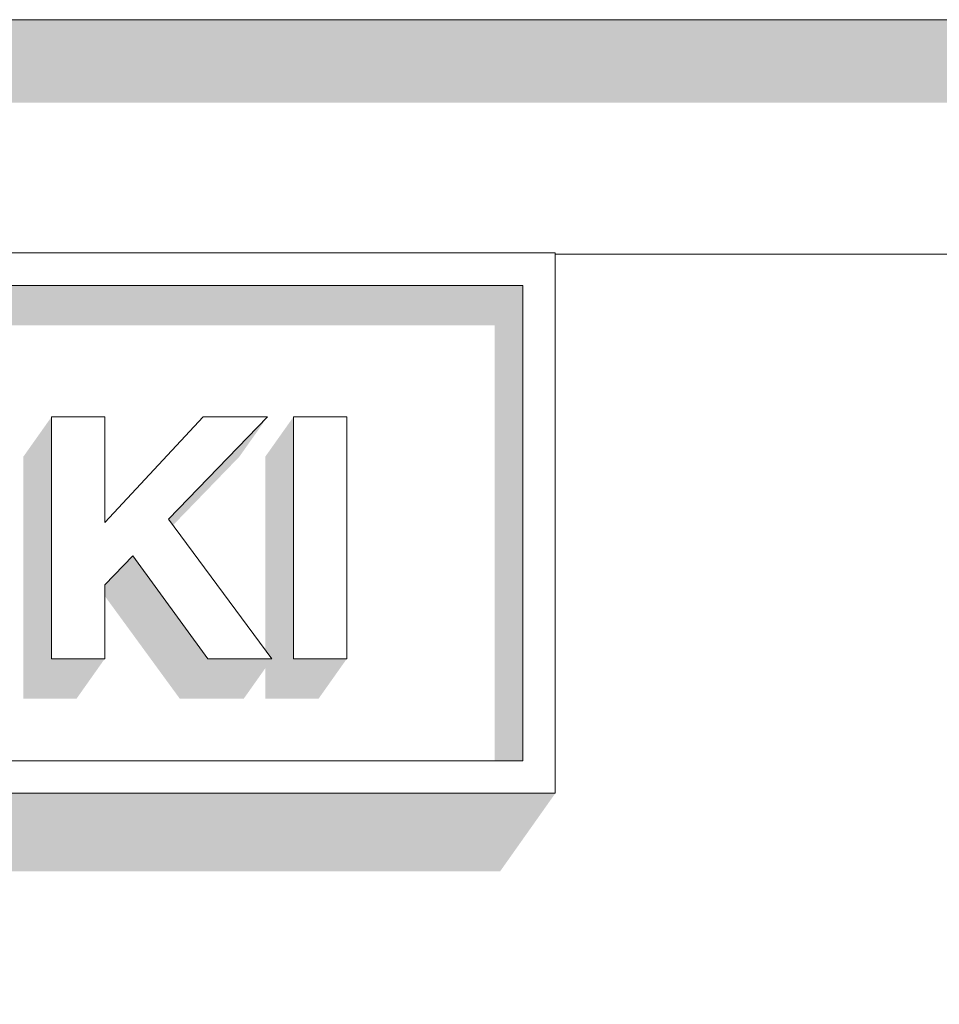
# Model space of a CAD drawing. Header units: millimetres. Extents: x 11 to 55443, y -2 to 19464.
# Tile 125 of 135: x 41873 to 41952, y 10906 to 10990. Entities that reach past the tile are written whole.
import ezdxf

# ---------------------------------------------------------------- set-up
doc = ezdxf.new("R2010")
doc.units = ezdxf.units.MM
doc.header["$MEASUREMENT"] = 0
doc.linetypes.add('Wipeout_Contour', pattern=[1000, 0, -1000])
doc.layers.add('Nowe_Drzwi Archicad', color=7, linetype='Continuous')
doc.layers.add('Nowe_Drzwi Archicad_Nr_pióra__101', color=252, linetype='Continuous', lineweight=5)
doc.layers.add('Nowe_Drzwi Archicad_Nr_pióra__81', color=7, linetype='Continuous', lineweight=13)

# ---------------------------------------------------------------- blocks, each defined once
blk = doc.blocks.new('ElemPrzekroju_6_1', base_point=(7287.149, 10853.983))
at = {"color": 254, "linetype": 'Wipeout_Contour', "lineweight": 0, "ltscale": 340516.97017}
blk.add_wipeout([(38888.99, 10969.983), (41618.99, 10969.983), (41618.99, 10970.084), (41918.99, 10970.084), (41918.99, 10969.983), (42069.855, 10969.983), (42069.855, 10989.983), (38888.99, 10989.983)], dxfattribs=at).dxf.layer = 'Nowe_Drzwi Archicad'
at = {"layer": 'Nowe_Drzwi Archicad_Nr_pióra__81', "color": 7, "linetype": 'Continuous', "lineweight": 13}
blk.add_line((38888.99, 10989.983), (42069.855, 10989.983), dxfattribs=at)
at = {"color": 254, "linetype": 'Wipeout_Contour', "lineweight": 0, "ltscale": 340423.458735}
blk.add_wipeout([(38888.99, 10969.983), (38888.99, 10853.983), (42069.855, 10853.983), (42069.855, 10969.983), (41918.99, 10969.983), (41918.99, 10923.983), (41618.99, 10923.983), (41618.99, 10969.983)], dxfattribs=at).dxf.layer = 'Nowe_Drzwi Archicad'
at = {"color": 254, "linetype": 'Wipeout_Contour', "lineweight": 0, "ltscale": 129410.544655}
blk.add_wipeout([(41618.99, 10970.084), (41621.76, 10967.316), (41916.22, 10967.316)], dxfattribs=at).dxf.layer = 'Nowe_Drzwi Archicad'
at = {"color": 254, "linetype": 'Wipeout_Contour', "lineweight": 0, "ltscale": 129854.011316}
blk.add_wipeout([(41876.03, 10935.461), (41880.57, 10947.078), (41876.03, 10956.098)], dxfattribs=at).dxf.layer = 'Nowe_Drzwi Archicad'
at = {"color": 254, "linetype": 'Wipeout_Contour', "lineweight": 0, "ltscale": 129910.822751}
blk.add_wipeout([(41896.66, 10935.461), (41901.21, 10935.461), (41896.66, 10956.098)], dxfattribs=at).dxf.layer = 'Nowe_Drzwi Archicad'
at = {"color": 254, "linetype": 'Wipeout_Contour', "lineweight": 0, "ltscale": 129884.71799}
blk.add_wipeout([(41889.37, 10935.461), (41894.83, 10935.461), (41886.01, 10947.378)], dxfattribs=at).dxf.layer = 'Nowe_Drzwi Archicad'
at = {"color": 254, "linetype": 'Wipeout_Contour', "lineweight": 0, "ltscale": 129667.790447}
blk.add_wipeout([(41916.22, 10926.75), (41621.76, 10926.75), (41918.99, 10923.983)], dxfattribs=at).dxf.layer = 'Nowe_Drzwi Archicad'
at = {"color": 254, "linetype": 'Wipeout_Contour', "lineweight": 0, "ltscale": 129698.03523}
blk.add_wipeout([(41918.99, 10970.084), (41618.99, 10970.084), (41916.22, 10967.316)], dxfattribs=at).dxf.layer = 'Nowe_Drzwi Archicad'
at = {"color": 254, "linetype": 'Wipeout_Contour', "lineweight": 0, "ltscale": 129919.726661}
blk.add_wipeout([(41901.21, 10935.461), (41901.21, 10956.098), (41896.66, 10956.098)], dxfattribs=at).dxf.layer = 'Nowe_Drzwi Archicad'
at = {"color": 254, "linetype": 'Wipeout_Contour', "lineweight": 0, "ltscale": 129875.546377}
blk.add_wipeout([(41882.96, 10944.241), (41889.37, 10935.461), (41886.01, 10947.378)], dxfattribs=at).dxf.layer = 'Nowe_Drzwi Archicad'
at = {"color": 254, "linetype": 'Wipeout_Contour', "lineweight": 0, "ltscale": 129850.734145}
blk.add_wipeout([(41876.03, 10935.461), (41880.57, 10935.461), (41880.57, 10941.774)], dxfattribs=at).dxf.layer = 'Nowe_Drzwi Archicad'
at = {"color": 254, "linetype": 'Wipeout_Contour', "lineweight": 0, "ltscale": 129380.231651}
blk.add_wipeout([(41621.76, 10926.75), (41618.99, 10923.983), (41918.99, 10923.983)], dxfattribs=at).dxf.layer = 'Nowe_Drzwi Archicad'
at = {"color": 254, "linetype": 'Wipeout_Contour', "lineweight": 0, "ltscale": 129966.048825}
blk.add_wipeout([(41916.22, 10926.75), (41918.99, 10923.983), (41918.99, 10970.084)], dxfattribs=at).dxf.layer = 'Nowe_Drzwi Archicad'
at = {"color": 254, "linetype": 'Wipeout_Contour', "lineweight": 0, "ltscale": 129853.807982}
blk.add_wipeout([(41876.03, 10935.461), (41880.57, 10941.774), (41880.57, 10947.078)], dxfattribs=at).dxf.layer = 'Nowe_Drzwi Archicad'
at = {"layer": 'Nowe_Drzwi Archicad_Nr_pióra__101', "color": 252, "linetype": 'Continuous', "lineweight": 5}
blk.add_line((41618.99, 10923.983), (41918.99, 10923.983), dxfattribs=at)
at = {"color": 254, "linetype": 'Wipeout_Contour', "lineweight": 0, "ltscale": 129975.505946}
blk.add_wipeout([(41916.22, 10967.316), (41916.22, 10926.75), (41918.99, 10970.084)], dxfattribs=at).dxf.layer = 'Nowe_Drzwi Archicad'
at = {"color": 254, "linetype": 'Wipeout_Contour', "lineweight": 0, "ltscale": 129863.679979}
blk.add_wipeout([(41880.57, 10947.078), (41880.57, 10941.774), (41882.96, 10944.241)], dxfattribs=at).dxf.layer = 'Nowe_Drzwi Archicad'
at = {"layer": 'Nowe_Drzwi Archicad', "linetype": 'Continuous', "lineweight": 0, "true_color": 0x000000}
blk.add_hatch(color=18, dxfattribs=at).paths.add_polyline_path([(42069.855, 10989.983), (38888.99, 10989.983), (38888.99, 10982.912), (41963.99, 10982.912), (41963.99, 10969.983), (42069.855, 10969.983)])
at = {"layer": 'Nowe_Drzwi Archicad_Nr_pióra__101', "color": 252, "linetype": 'Continuous', "lineweight": 5}
for p, q in [((41918.99, 10970.084), (41618.99, 10970.084)), ((41918.99, 10923.983), (41918.99, 10970.084)), ((41916.22, 10967.316), (41916.22, 10926.75))]:
    blk.add_line(p, q, dxfattribs=at)
at = {"layer": 'Nowe_Drzwi Archicad_Nr_pióra__81', "color": 7, "linetype": 'Continuous', "lineweight": 13}
blk.add_line((42069.855, 10969.983), (41918.984, 10969.983), dxfattribs=at)
at = {"color": 254, "linetype": 'Wipeout_Contour', "lineweight": 0, "ltscale": 129870.046083}
blk.add_wipeout([(41882.96, 10944.241), (41886.01, 10947.378), (41880.57, 10947.078)], dxfattribs=at).dxf.layer = 'Nowe_Drzwi Archicad'
at = {"color": 254, "linetype": 'Wipeout_Contour', "lineweight": 0, "ltscale": 129878.416969}
blk.add_wipeout([(41880.57, 10947.078), (41886.01, 10947.378), (41888.95, 10956.098)], dxfattribs=at).dxf.layer = 'Nowe_Drzwi Archicad'
at = {"color": 254, "linetype": 'Wipeout_Contour', "lineweight": 0, "ltscale": 129862.7658}
blk.add_wipeout([(41876.03, 10956.098), (41880.57, 10947.078), (41880.57, 10956.098)], dxfattribs=at).dxf.layer = 'Nowe_Drzwi Archicad'
at = {"color": 254, "linetype": 'Wipeout_Contour', "lineweight": 0, "ltscale": 129894.662855}
blk.add_wipeout([(41886.01, 10947.378), (41894.45, 10956.098), (41888.95, 10956.098)], dxfattribs=at).dxf.layer = 'Nowe_Drzwi Archicad'
at = {"color": 254, "linetype": 'Wipeout_Contour', "lineweight": 0, "ltscale": 5482634.682262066}
blk.add_wipeout([(41621.76, 10926.75), (41900.984, 10926.75), (41836.618, 10936.641), (41836.21, 10935.461), (41832.16, 10935.461), (41831.493, 10937.429), (41822.33, 10938.837), (41821.72, 10938.188), (41821.1, 10937.628), (41820.43, 10937.119), (41819.73, 10936.659), (41818.85, 10936.2), (41817.94, 10935.81), (41816.99, 10935.501), (41814.93, 10935.151), (41812.84, 10935.151), (41810.78, 10935.501), (41809.84, 10935.81), (41808.92, 10936.2), (41808.05, 10936.669), (41807.34, 10937.119), (41806.67, 10937.628), (41806.05, 10938.188), (41805.44, 10938.837), (41804.88, 10939.536), (41804.39, 10940.285), (41804.16, 10940.705), (41803.95, 10941.135), (41803.75, 10941.564), (41803.715, 10941.697), (41799.81, 10942.297), (41799.81, 10935.461), (41795.27, 10935.461), (41795.27, 10942.995), (41791.08, 10943.639), (41791.08, 10935.461), (41787.2, 10935.461), (41779.629, 10945.398), (41777.2, 10945.772), (41777.2, 10935.461), (41772.71, 10935.461), (41772.71, 10946.462), (41762.128, 10948.088), (41763.1, 10947.837), (41764.37, 10947.448), (41765.63, 10946.998), (41767.11, 10946.309), (41768.36, 10945.25), (41769.28, 10943.902), (41769.61, 10942.663), (41769.7, 10941.384), (41769.55, 10940.106), (41769.29, 10939.197), (41768.88, 10938.357), (41768.35, 10937.588), (41767.49, 10936.759), (41766.49, 10936.11), (41765.39, 10935.65), (41764.03, 10935.321), (41762.64, 10935.171), (41761.24, 10935.191), (41760.2, 10935.301), (41759.17, 10935.491), (41758.16, 10935.76), (41757.23, 10936.08), (41756.32, 10936.47), (41755.45, 10936.929), (41754.72, 10937.389), (41754.02, 10937.898), (41753.37, 10938.467), (41756.06, 10941.684), (41756.97, 10940.985), (41757.94, 10940.375), (41758.96, 10939.856), (41760.33, 10939.386), (41761.75, 10939.187), (41763.19, 10939.247), (41763.73, 10939.366), (41764.24, 10939.586), (41764.69, 10939.896), (41765.08, 10940.475), (41765.22, 10941.145), (41765.1, 10941.824), (41764.77, 10942.293), (41764.33, 10942.663), (41763.81, 10942.923), (41762.64, 10943.342), (41761.45, 10943.712), (41760.25, 10944.011), (41759.52, 10944.211), (41758.81, 10944.441), (41758.1, 10944.691), (41757.38, 10945), (41756.7, 10945.37), (41756.06, 10945.8), (41755.41, 10946.399), (41754.89, 10947.108), (41754.51, 10947.907), (41754.29, 10948.736), (41754.21, 10949.304), (41750.67, 10949.848), (41750.67, 10935.461), (41746.13, 10935.461), (41746.13, 10950.546), (41742.325, 10951.131), (41737.01, 10935.461), (41732.95, 10935.461), (41728.34, 10948.816), (41723.72, 10935.461), (41719.67, 10935.461), (41712.807, 10955.667), (41693.075, 10958.699), (41674.9, 10931.165), (41665.48, 10940.585), (41656.04, 10931.165), (41635.85, 10961.752), (41656.9, 10961.752), (41652.49, 10957.337), (41645.05, 10957.337), (41650.95, 10948.387), (41665.47, 10962.891), (41679.98, 10948.387), (41685.89, 10957.337), (41678.45, 10957.337), (41674.18, 10961.603), (41636.997, 10967.316), (41621.76, 10967.316)], dxfattribs=at).dxf.layer = 'Nowe_Drzwi Archicad'
at = {"layer": 'Nowe_Drzwi Archicad', "linetype": 'Continuous', "lineweight": 0, "true_color": 0x000000}
for points in [[(41614.29, 10917.336), (41914.29, 10917.336), (41918.99, 10923.983), (41618.99, 10923.983), (41618.99, 10969.983), (41618.919, 10969.983), (41614.29, 10963.437)], [(41636.997, 10967.316), (41659.127, 10963.916), (41913.815, 10963.916), (41913.815, 10926.75), (41916.22, 10926.75), (41916.22, 10967.316)], [(41873.626, 10932.06), (41878.166, 10932.06), (41880.57, 10935.461), (41876.03, 10935.461), (41876.03, 10956.098), (41873.626, 10952.698)], [(41880.57, 10940.82), (41886.965, 10932.06), (41892.425, 10932.06), (41894.255, 10934.648), (41894.255, 10932.06), (41898.805, 10932.06), (41901.21, 10935.461), (41896.66, 10935.461), (41896.66, 10956.098), (41894.255, 10952.698), (41894.255, 10936.237), (41894.83, 10935.461), (41889.37, 10935.461), (41882.96, 10944.241), (41880.57, 10941.774)], [(41894.45, 10956.098), (41886.01, 10947.378), (41886.394, 10946.859), (41892.045, 10952.698)]]:
    blk.add_hatch(color=18, dxfattribs=at).paths.add_polyline_path(points)
at = {"layer": 'Nowe_Drzwi Archicad_Nr_pióra__101', "color": 252, "linetype": 'Continuous', "lineweight": 5}
for p, q in [((41621.76, 10967.316), (41916.22, 10967.316)), ((41876.03, 10956.098), (41876.03, 10935.461)), ((41880.57, 10956.098), (41876.03, 10956.098)), ((41880.57, 10947.078), (41880.57, 10956.098)), ((41888.95, 10956.098), (41880.57, 10947.078)), ((41886.01, 10947.378), (41894.45, 10956.098)), ((41894.45, 10956.098), (41888.95, 10956.098)), ((41896.66, 10956.098), (41896.66, 10935.461)), ((41901.21, 10956.098), (41896.66, 10956.098)), ((41901.21, 10935.461), (41901.21, 10956.098)), ((41894.83, 10935.461), (41886.01, 10947.378)), ((41880.57, 10941.774), (41882.96, 10944.241)), ((41882.96, 10944.241), (41889.37, 10935.461)), ((41880.57, 10935.461), (41880.57, 10941.774)), ((41876.03, 10935.461), (41880.57, 10935.461)), ((41889.37, 10935.461), (41894.83, 10935.461)), ((41896.66, 10935.461), (41901.21, 10935.461)), ((41916.22, 10926.75), (41621.76, 10926.75))]:
    blk.add_line(p, q, dxfattribs=at)

msp = doc.modelspace()

# ---------------------------------------------------------------- block references
at = {"layer": 'Nowe_Drzwi Archicad', "lineweight": 0}
msp.add_blockref('ElemPrzekroju_6_1', (7287.149, 10853.983), dxfattribs=at)

doc.saveas('drawing.dxf')
